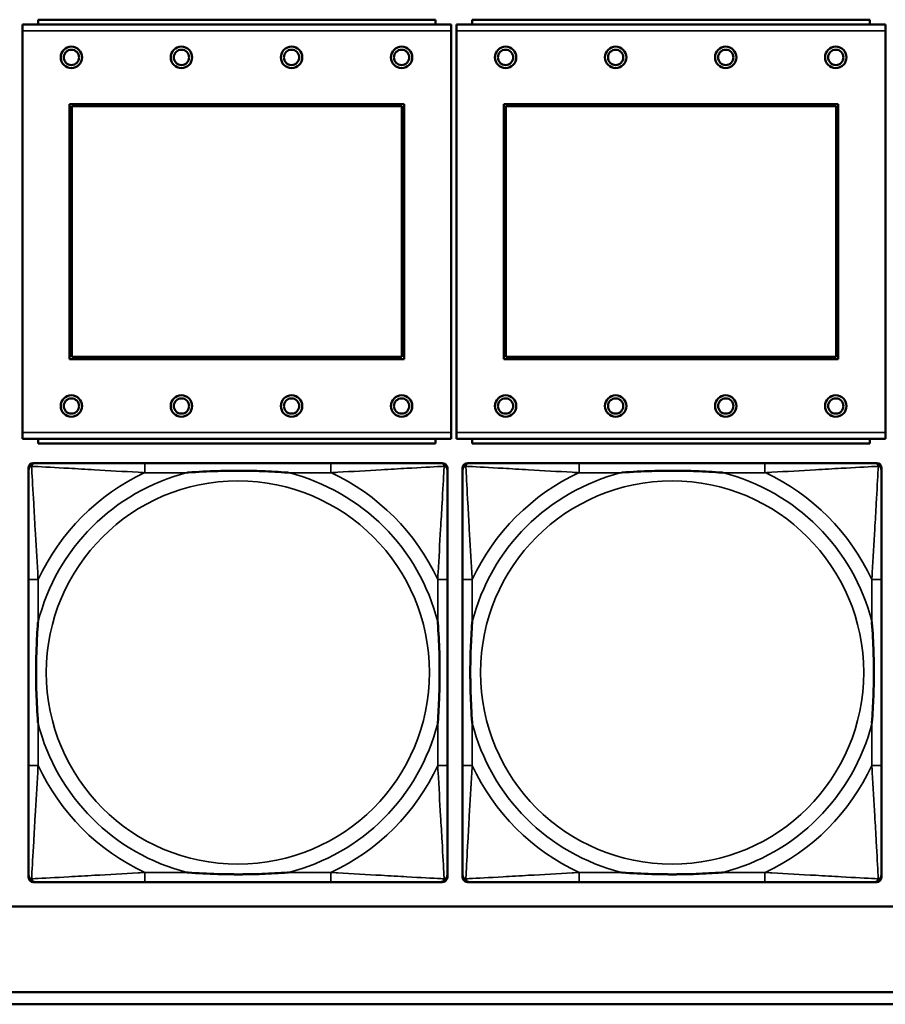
# Model space of a CAD drawing. Header units: inches. Extents: x 23.7 to 69.9, y 6 to 64.2.
# Tile 56 of 158: x 48.8 to 50.2, y 15.7 to 17.3. Entities that reach past the tile are written whole.
import ezdxf

# ---------------------------------------------------------------- set-up
doc = ezdxf.new("R2010")
doc.units = ezdxf.units.IN
doc.header["$MEASUREMENT"] = 0
doc.layers.add('Visible (ANSI)', color=7, linetype='Continuous', lineweight=50)
doc.layers.add('Visible Narrow (ANSI)', color=7, linetype='Continuous', lineweight=35)

msp = doc.modelspace()

# ---------------------------------------------------------------- linework, layer by layer
at = {"layer": 'Visible (ANSI)'}
for p, q in [((49.4859, 17.3239), (48.7849, 17.3239)), ((48.7849, 17.3139), (48.7849, 17.3239)), ((49.4604, 17.3319), (48.8104, 17.3319)), ((48.8104, 17.3239), (48.8104, 17.3319)), ((49.4604, 17.3319), (49.4604, 17.3239)), ((49.4859, 17.3239), (49.4859, 17.3139)), ((50.1959, 17.3239), (49.4949, 17.3239)), ((49.4949, 17.3139), (49.4949, 17.3239)), ((50.1704, 17.3319), (49.5204, 17.3319)), ((49.5204, 17.3239), (49.5204, 17.3319)), ((50.1704, 17.3319), (50.1704, 17.3239)), ((50.1959, 17.3239), (50.1959, 17.3139)), ((48.7849, 17.3139), (48.7849, 16.6569)), ((49.4859, 16.6569), (49.4859, 17.3139)), ((49.4949, 17.3139), (49.4949, 16.6569)), ((50.1959, 16.6569), (50.1959, 17.3139)), ((48.8619, 16.7769), (48.8619, 17.1939)), ((48.8619, 17.1939), (49.4089, 17.1939)), ((49.4089, 17.1939), (49.4089, 16.7769)), ((49.5719, 16.7769), (49.5719, 17.1939)), ((49.5719, 17.1939), (50.1189, 17.1939)), ((50.1189, 17.1939), (50.1189, 16.7769)), ((48.8655, 17.1903), (49.4053, 17.1903)), ((48.8655, 16.7805), (48.8655, 17.1903)), ((49.4053, 17.1903), (49.4053, 16.7805)), ((49.5755, 17.1903), (50.1153, 17.1903)), ((49.5755, 16.7805), (49.5755, 17.1903)), ((50.1153, 17.1903), (50.1153, 16.7805)), ((49.4089, 16.7769), (48.8619, 16.7769)), ((49.4053, 16.7805), (48.8655, 16.7805)), ((50.1189, 16.7769), (49.5719, 16.7769)), ((50.1153, 16.7805), (49.5755, 16.7805)), ((48.7849, 16.6469), (48.7849, 16.6569)), ((48.7849, 16.6469), (49.4859, 16.6469)), ((48.8104, 16.6469), (48.8104, 16.6389)), ((49.4604, 16.6389), (49.4604, 16.6469)), ((49.4859, 16.6569), (49.4859, 16.6469)), ((49.4949, 16.6469), (49.4949, 16.6569)), ((49.4949, 16.6469), (50.1959, 16.6469)), ((49.5204, 16.6469), (49.5204, 16.6389)), ((50.1704, 16.6389), (50.1704, 16.6469)), ((50.1959, 16.6569), (50.1959, 16.6469)), ((49.4604, 16.6389), (48.8104, 16.6389)), ((50.1704, 16.6389), (49.5204, 16.6389)), ((48.7946, 15.9299), (48.7946, 16.5992)), ((48.8025, 16.6071), (48.8065, 16.6071)), ((49.2891, 16.6071), (48.9852, 16.6071)), ((49.4679, 16.6071), (49.4718, 16.6071)), ((49.4797, 16.5992), (49.4797, 16.5953)), ((49.5046, 15.9299), (49.5046, 16.5992)), ((49.5125, 16.6071), (49.5165, 16.6071)), ((49.9991, 16.6071), (49.6952, 16.6071)), ((50.1779, 16.6071), (50.1818, 16.6071)), ((50.1897, 16.5992), (50.1897, 16.5953)), ((48.7947, 16.4165), (48.7947, 16.1126)), ((49.4797, 16.1126), (49.4797, 16.4165)), ((49.5047, 16.4165), (49.5047, 16.1126)), ((50.1897, 16.1126), (50.1897, 16.4165)), ((49.4718, 15.9221), (48.8025, 15.9221)), ((48.9852, 15.9221), (49.2891, 15.9221)), ((49.4797, 15.9339), (49.4797, 15.9299)), ((50.1818, 15.9221), (49.5125, 15.9221)), ((49.6952, 15.9221), (49.9991, 15.9221)), ((50.1897, 15.9339), (50.1897, 15.9299)), ((58.7487, 15.8822), (47.3347, 15.8822)), ((47.3347, 15.7422), (52.6417, 15.7422)), ((52.6417, 15.7222), (47.3347, 15.7222))]:
    msp.add_line(p, q, dxfattribs=at)
for centre, radius in [((48.8649, 17.2703), 0.0175), ((48.8649, 17.2703), 0.0125), ((49.0449, 17.2703), 0.0175), ((49.0449, 17.2703), 0.0125), ((49.2249, 17.2703), 0.0175), ((49.2249, 17.2703), 0.0125), ((49.4049, 17.2703), 0.0175), ((49.4049, 17.2703), 0.0125), ((49.5749, 17.2703), 0.0175), ((49.5749, 17.2703), 0.0125), ((49.7549, 17.2703), 0.0175), ((49.7549, 17.2703), 0.0125), ((49.9349, 17.2703), 0.0175), ((49.9349, 17.2703), 0.0125), ((50.1149, 17.2703), 0.0175), ((50.1149, 17.2703), 0.0125), ((48.8649, 16.7003), 0.0175), ((48.8649, 16.7003), 0.0125), ((49.0449, 16.7003), 0.0175), ((49.0449, 16.7003), 0.0125), ((49.2249, 16.7003), 0.0175), ((49.2249, 16.7003), 0.0125), ((49.4049, 16.7003), 0.0175), ((49.4049, 16.7003), 0.0125), ((49.5749, 16.7003), 0.0175), ((49.5749, 16.7003), 0.0125), ((49.7549, 16.7003), 0.0175), ((49.7549, 16.7003), 0.0125), ((49.9349, 16.7003), 0.0175), ((49.9349, 16.7003), 0.0125), ((50.1149, 16.7003), 0.0175), ((50.1149, 16.7003), 0.0125)]:
    msp.add_circle(centre, radius, dxfattribs=at)
for centre, radius, start, end in [((48.8025, 16.5992), 0.00787, 90, 180), ((48.8065, 16.5953), 0.0118, 90, 180), ((49.4679, 16.5953), 0.0118, 0, 90), ((49.4718, 16.5992), 0.00787, 0, 90), ((49.5125, 16.5992), 0.00787, 90, 180), ((49.5165, 16.5953), 0.0118, 90, 180), ((50.1779, 16.5953), 0.0118, 0, 90), ((50.1818, 16.5992), 0.00787, 0, 90), ((48.8025, 15.9299), 0.00787, 180, 270), ((48.8065, 15.9339), 0.0118, 180, 270), ((49.4679, 15.9339), 0.0118, 270, 360), ((49.4718, 15.9299), 0.00787, 270, 0), ((49.5125, 15.9299), 0.00787, 180, 270), ((49.5165, 15.9339), 0.0118, 180, 270), ((50.1779, 15.9339), 0.0118, 270, 360), ((50.1818, 15.9299), 0.00787, 270, 0)]:
    msp.add_arc(centre, radius, start, end, dxfattribs=at)
for points, knots in [([(48.9852, 16.6071), (48.9816, 16.6071), (48.978, 16.6071), (48.9744, 16.6071), (48.9412, 16.6071), (48.9075, 16.6071), (48.8767, 16.6071), (48.8497, 16.6071), (48.8242, 16.6071), (48.8107, 16.6071), (48.8091, 16.6071), (48.8077, 16.6071), (48.8065, 16.6071)], [0, 0, 0, 0, 0.0272471, 0.0272471, 0.0272471, 0.2790553, 0.2790553, 0.2790553, 0.4988354, 0.4988354, 0.4988354, 0.5252205, 0.5252205, 0.5252205, 0.5252205]), ([(49.4679, 16.6071), (49.453, 16.6071), (49.4114, 16.6071), (49.3707, 16.6071), (49.3442, 16.6071), (49.3164, 16.6071), (49.2891, 16.6071)], [-0.5252205, -0.5252205, -0.5252205, -0.5252205, -0.20743, -0.20743, -0.20743, 0, 0, 0, 0]), ([(49.6952, 16.6071), (49.6916, 16.6071), (49.688, 16.6071), (49.6844, 16.6071), (49.6512, 16.6071), (49.6175, 16.6071), (49.5867, 16.6071), (49.5597, 16.6071), (49.5342, 16.6071), (49.5207, 16.6071), (49.5191, 16.6071), (49.5177, 16.6071), (49.5165, 16.6071)], [0, 0, 0, 0, 0.0272471, 0.0272471, 0.0272471, 0.2790553, 0.2790553, 0.2790553, 0.4988354, 0.4988354, 0.4988354, 0.5252205, 0.5252205, 0.5252205, 0.5252205]), ([(50.1779, 16.6071), (50.163, 16.6071), (50.1214, 16.6071), (50.0807, 16.6071), (50.0542, 16.6071), (50.0264, 16.6071), (49.9991, 16.6071)], [-0.5252205, -0.5252205, -0.5252205, -0.5252205, -0.20743, -0.20743, -0.20743, 0, 0, 0, 0]), ([(48.7947, 16.5953), (48.7947, 16.5804), (48.7947, 16.5388), (48.7947, 16.4982), (48.7947, 16.4716), (48.7947, 16.4438), (48.7947, 16.4165)], [-0.5252205, -0.5252205, -0.5252205, -0.5252205, -0.20743, -0.20743, -0.20743, 0, 0, 0, 0]), ([(49.0544, 16.5913), (49.0549, 16.5914), (49.0553, 16.5914), (49.0718, 16.5927), (49.0879, 16.5935), (49.1108, 16.5942), (49.1175, 16.5944), (49.1267, 16.5945), (49.1292, 16.5945), (49.1332, 16.5945), (49.1348, 16.5945), (49.138, 16.5945), (49.1395, 16.5945), (49.1431, 16.5945), (49.1451, 16.5945), (49.1513, 16.5944), (49.1554, 16.5944), (49.1652, 16.5942), (49.1708, 16.594), (49.1905, 16.5933), (49.2046, 16.5925), (49.219, 16.5914), (49.2195, 16.5914), (49.2199, 16.5913)], [-0.416114, -0.416114, -0.416114, -0.416114, -0.4127691, -0.4127691, -0.2896446, -0.2896446, -0.2388934, -0.2388934, -0.2201881, -0.2201881, -0.2080204, -0.2080204, -0.196499, -0.196499, -0.1809939, -0.1809939, -0.149741, -0.149741, -0.1073162, -0.1073162, 0, 0, 0.0033356, 0.0033356, 0.0033356, 0.0033356]), ([(49.4797, 16.4165), (49.4797, 16.4201), (49.4797, 16.4237), (49.4797, 16.4273), (49.4797, 16.4605), (49.4797, 16.4942), (49.4797, 16.5251), (49.4797, 16.552), (49.4797, 16.5776), (49.4797, 16.591), (49.4797, 16.5926), (49.4797, 16.594), (49.4797, 16.5953)], [0, 0, 0, 0, 0.0272471, 0.0272471, 0.0272471, 0.2790553, 0.2790553, 0.2790553, 0.4988354, 0.4988354, 0.4988354, 0.5252205, 0.5252205, 0.5252205, 0.5252205]), ([(49.5047, 16.5953), (49.5047, 16.5804), (49.5047, 16.5388), (49.5047, 16.4982), (49.5047, 16.4716), (49.5047, 16.4438), (49.5047, 16.4165)], [-0.5252205, -0.5252205, -0.5252205, -0.5252205, -0.20743, -0.20743, -0.20743, 0, 0, 0, 0]), ([(49.7644, 16.5913), (49.7649, 16.5914), (49.7653, 16.5914), (49.7818, 16.5927), (49.7979, 16.5935), (49.8208, 16.5942), (49.8275, 16.5944), (49.8367, 16.5945), (49.8392, 16.5945), (49.8432, 16.5945), (49.8448, 16.5945), (49.848, 16.5945), (49.8495, 16.5945), (49.8531, 16.5945), (49.8551, 16.5945), (49.8613, 16.5944), (49.8654, 16.5944), (49.8752, 16.5942), (49.8808, 16.594), (49.9005, 16.5933), (49.9146, 16.5925), (49.929, 16.5914), (49.9295, 16.5914), (49.9299, 16.5913)], [-0.416114, -0.416114, -0.416114, -0.416114, -0.4127691, -0.4127691, -0.2896446, -0.2896446, -0.2388934, -0.2388934, -0.2201881, -0.2201881, -0.2080204, -0.2080204, -0.196499, -0.196499, -0.1809939, -0.1809939, -0.149741, -0.149741, -0.1073162, -0.1073162, 0, 0, 0.0033356, 0.0033356, 0.0033356, 0.0033356]), ([(50.1897, 16.4165), (50.1897, 16.4201), (50.1897, 16.4237), (50.1897, 16.4273), (50.1897, 16.4605), (50.1897, 16.4942), (50.1897, 16.5251), (50.1897, 16.552), (50.1897, 16.5776), (50.1897, 16.591), (50.1897, 16.5926), (50.1897, 16.594), (50.1897, 16.5953)], [0, 0, 0, 0, 0.0272471, 0.0272471, 0.0272471, 0.2790553, 0.2790553, 0.2790553, 0.4988354, 0.4988354, 0.4988354, 0.5252205, 0.5252205, 0.5252205, 0.5252205]), ([(48.8104, 16.1818), (48.8104, 16.1823), (48.8103, 16.1827), (48.8091, 16.1992), (48.8082, 16.2153), (48.8075, 16.2382), (48.8074, 16.2449), (48.8073, 16.2541), (48.8072, 16.2566), (48.8072, 16.2607), (48.8072, 16.2623), (48.8072, 16.2654), (48.8072, 16.2669), (48.8072, 16.2705), (48.8072, 16.2725), (48.8073, 16.2787), (48.8074, 16.2828), (48.8076, 16.2926), (48.8077, 16.2982), (48.8085, 16.3179), (48.8092, 16.332), (48.8103, 16.3465), (48.8104, 16.3469), (48.8104, 16.3473)], [-0.416114, -0.416114, -0.416114, -0.416114, -0.4127691, -0.4127691, -0.2896446, -0.2896446, -0.2388934, -0.2388934, -0.2201881, -0.2201881, -0.2080204, -0.2080204, -0.196499, -0.196499, -0.1809939, -0.1809939, -0.149741, -0.149741, -0.1073162, -0.1073162, 0, 0, 0.0033356, 0.0033356, 0.0033356, 0.0033356]), ([(49.4639, 16.3473), (49.464, 16.3469), (49.464, 16.3465), (49.4652, 16.3299), (49.4661, 16.3139), (49.4668, 16.2909), (49.467, 16.2842), (49.4671, 16.2751), (49.4671, 16.2726), (49.4671, 16.2685), (49.4671, 16.2669), (49.4671, 16.2638), (49.4671, 16.2622), (49.4671, 16.2587), (49.4671, 16.2566), (49.467, 16.2505), (49.467, 16.2463), (49.4668, 16.2366), (49.4666, 16.231), (49.4659, 16.2112), (49.4651, 16.1972), (49.464, 16.1827), (49.464, 16.1823), (49.4639, 16.1818)], [-0.416114, -0.416114, -0.416114, -0.416114, -0.4127691, -0.4127691, -0.2896446, -0.2896446, -0.2388934, -0.2388934, -0.2201881, -0.2201881, -0.2080204, -0.2080204, -0.196499, -0.196499, -0.1809939, -0.1809939, -0.149741, -0.149741, -0.1073162, -0.1073162, 0, 0, 0.0033356, 0.0033356, 0.0033356, 0.0033356]), ([(49.5204, 16.1818), (49.5204, 16.1823), (49.5203, 16.1827), (49.5191, 16.1992), (49.5182, 16.2153), (49.5175, 16.2382), (49.5174, 16.2449), (49.5173, 16.2541), (49.5172, 16.2566), (49.5172, 16.2607), (49.5172, 16.2623), (49.5172, 16.2654), (49.5172, 16.2669), (49.5172, 16.2705), (49.5172, 16.2725), (49.5173, 16.2787), (49.5174, 16.2828), (49.5176, 16.2926), (49.5177, 16.2982), (49.5185, 16.3179), (49.5192, 16.332), (49.5203, 16.3465), (49.5204, 16.3469), (49.5204, 16.3473)], [-0.416114, -0.416114, -0.416114, -0.416114, -0.4127691, -0.4127691, -0.2896446, -0.2896446, -0.2388934, -0.2388934, -0.2201881, -0.2201881, -0.2080204, -0.2080204, -0.196499, -0.196499, -0.1809939, -0.1809939, -0.149741, -0.149741, -0.1073162, -0.1073162, 0, 0, 0.0033356, 0.0033356, 0.0033356, 0.0033356]), ([(50.1739, 16.3473), (50.174, 16.3469), (50.174, 16.3465), (50.1752, 16.3299), (50.1761, 16.3139), (50.1768, 16.2909), (50.177, 16.2842), (50.1771, 16.2751), (50.1771, 16.2726), (50.1771, 16.2685), (50.1771, 16.2669), (50.1771, 16.2638), (50.1771, 16.2622), (50.1771, 16.2587), (50.1771, 16.2566), (50.177, 16.2505), (50.177, 16.2463), (50.1768, 16.2366), (50.1766, 16.231), (50.1759, 16.2112), (50.1751, 16.1972), (50.174, 16.1827), (50.174, 16.1823), (50.1739, 16.1818)], [-0.416114, -0.416114, -0.416114, -0.416114, -0.4127691, -0.4127691, -0.2896446, -0.2896446, -0.2388934, -0.2388934, -0.2201881, -0.2201881, -0.2080204, -0.2080204, -0.196499, -0.196499, -0.1809939, -0.1809939, -0.149741, -0.149741, -0.1073162, -0.1073162, 0, 0, 0.0033356, 0.0033356, 0.0033356, 0.0033356]), ([(48.7947, 16.1126), (48.7947, 16.0854), (48.7947, 16.0575), (48.7947, 16.031), (48.7947, 15.9904), (48.7947, 15.9488), (48.7947, 15.9339)], [3.9382945, 3.9382945, 3.9382945, 3.9382945, 4.1457245, 4.1457245, 4.1457245, 4.463515, 4.463515, 4.463515, 4.463515]), ([(49.4797, 15.9339), (49.4797, 15.9488), (49.4797, 15.9904), (49.4797, 16.031), (49.4797, 16.0575), (49.4797, 16.0854), (49.4797, 16.1126)], [-0.5252205, -0.5252205, -0.5252205, -0.5252205, -0.20743, -0.20743, -0.20743, 0, 0, 0, 0]), ([(49.5047, 16.1126), (49.5047, 16.0854), (49.5047, 16.0575), (49.5047, 16.031), (49.5047, 15.9904), (49.5047, 15.9488), (49.5047, 15.9339)], [3.9382945, 3.9382945, 3.9382945, 3.9382945, 4.1457245, 4.1457245, 4.1457245, 4.463515, 4.463515, 4.463515, 4.463515]), ([(50.1897, 15.9339), (50.1897, 15.9488), (50.1897, 15.9904), (50.1897, 16.031), (50.1897, 16.0575), (50.1897, 16.0854), (50.1897, 16.1126)], [-0.5252205, -0.5252205, -0.5252205, -0.5252205, -0.20743, -0.20743, -0.20743, 0, 0, 0, 0]), ([(49.2199, 15.9378), (49.2195, 15.9378), (49.219, 15.9377), (49.2046, 15.9367), (49.1905, 15.9359), (49.1708, 15.9351), (49.1652, 15.935), (49.1554, 15.9348), (49.1513, 15.9347), (49.1451, 15.9347), (49.1431, 15.9346), (49.1395, 15.9346), (49.138, 15.9346), (49.1348, 15.9346), (49.1332, 15.9346), (49.1292, 15.9347), (49.1267, 15.9347), (49.1175, 15.9348), (49.1108, 15.9349), (49.0879, 15.9356), (49.0718, 15.9365), (49.0553, 15.9377), (49.0549, 15.9378), (49.0544, 15.9378)], [-0.4149464, -0.4149464, -0.4149464, -0.4149464, -0.41162, -0.41162, -0.3046026, -0.3046026, -0.2622958, -0.2622958, -0.23113, -0.23113, -0.215668, -0.215668, -0.2041787, -0.2041787, -0.1920448, -0.1920448, -0.1733916, -0.1733916, -0.1227817, -0.1227817, 0, 0, 0.0033356, 0.0033356, 0.0033356, 0.0033356]), ([(49.9299, 15.9378), (49.9295, 15.9378), (49.929, 15.9377), (49.9146, 15.9367), (49.9005, 15.9359), (49.8808, 15.9351), (49.8752, 15.935), (49.8654, 15.9348), (49.8613, 15.9347), (49.8551, 15.9347), (49.8531, 15.9346), (49.8495, 15.9346), (49.848, 15.9346), (49.8448, 15.9346), (49.8432, 15.9346), (49.8392, 15.9347), (49.8367, 15.9347), (49.8275, 15.9348), (49.8208, 15.9349), (49.7979, 15.9356), (49.7818, 15.9365), (49.7653, 15.9377), (49.7649, 15.9378), (49.7644, 15.9378)], [-0.4149464, -0.4149464, -0.4149464, -0.4149464, -0.41162, -0.41162, -0.3046026, -0.3046026, -0.2622958, -0.2622958, -0.23113, -0.23113, -0.215668, -0.215668, -0.2041787, -0.2041787, -0.1920448, -0.1920448, -0.1733916, -0.1733916, -0.1227817, -0.1227817, 0, 0, 0.0033356, 0.0033356, 0.0033356, 0.0033356]), ([(48.8065, 15.9221), (48.8214, 15.9221), (48.863, 15.9221), (48.9036, 15.9221), (48.9301, 15.9221), (48.958, 15.9221), (48.9852, 15.9221)], [-0.5252205, -0.5252205, -0.5252205, -0.5252205, -0.20743, -0.20743, -0.20743, 0, 0, 0, 0]), ([(49.2891, 15.9221), (49.3164, 15.9221), (49.3442, 15.9221), (49.3707, 15.9221), (49.4114, 15.9221), (49.453, 15.9221), (49.4679, 15.9221)], [3.9382945, 3.9382945, 3.9382945, 3.9382945, 4.1457245, 4.1457245, 4.1457245, 4.463515, 4.463515, 4.463515, 4.463515]), ([(49.5165, 15.9221), (49.5314, 15.9221), (49.573, 15.9221), (49.6136, 15.9221), (49.6401, 15.9221), (49.668, 15.9221), (49.6952, 15.9221)], [-0.5252205, -0.5252205, -0.5252205, -0.5252205, -0.20743, -0.20743, -0.20743, 0, 0, 0, 0]), ([(49.9991, 15.9221), (50.0264, 15.9221), (50.0542, 15.9221), (50.0807, 15.9221), (50.1214, 15.9221), (50.163, 15.9221), (50.1779, 15.9221)], [3.9382945, 3.9382945, 3.9382945, 3.9382945, 4.1457245, 4.1457245, 4.1457245, 4.463515, 4.463515, 4.463515, 4.463515])]:
    msp.add_open_spline(points, degree=3, knots=knots, dxfattribs=at)
at = {"layer": 'Visible Narrow (ANSI)'}
for p, q in [((48.7849, 17.3139), (49.4859, 17.3139)), ((49.4949, 17.3139), (50.1959, 17.3139)), ((49.4859, 16.6569), (48.7849, 16.6569)), ((50.1959, 16.6569), (49.4949, 16.6569)), ((48.9852, 16.6071), (48.9852, 16.5913)), ((49.2891, 16.6071), (49.2891, 16.5913)), ((49.6952, 16.6071), (49.6952, 16.5913)), ((49.9991, 16.6071), (49.9991, 16.5913)), ((48.9852, 16.5913), (49.0544, 16.5913)), ((49.2199, 16.5913), (49.2891, 16.5913)), ((49.6952, 16.5913), (49.7644, 16.5913)), ((49.9299, 16.5913), (49.9991, 16.5913)), ((48.8104, 16.4165), (48.7947, 16.4165)), ((48.8104, 16.3473), (48.8104, 16.4165)), ((49.4797, 16.4165), (49.4639, 16.4165)), ((49.4639, 16.4165), (49.4639, 16.3473)), ((49.5204, 16.4165), (49.5047, 16.4165)), ((49.5204, 16.3473), (49.5204, 16.4165)), ((50.1897, 16.4165), (50.1739, 16.4165)), ((50.1739, 16.4165), (50.1739, 16.3473)), ((48.8104, 16.1126), (48.8104, 16.1818)), ((49.4639, 16.1818), (49.4639, 16.1126)), ((49.5204, 16.1126), (49.5204, 16.1818)), ((50.1739, 16.1818), (50.1739, 16.1126)), ((48.8104, 16.1126), (48.7947, 16.1126)), ((49.4797, 16.1126), (49.4639, 16.1126)), ((49.5204, 16.1126), (49.5047, 16.1126)), ((50.1897, 16.1126), (50.1739, 16.1126)), ((48.9852, 15.9378), (48.9852, 15.9221)), ((49.0544, 15.9378), (48.9852, 15.9378)), ((49.2891, 15.9378), (49.2199, 15.9378)), ((49.2891, 15.9378), (49.2891, 15.9221)), ((49.6952, 15.9378), (49.6952, 15.9221)), ((49.7644, 15.9378), (49.6952, 15.9378)), ((49.9991, 15.9378), (49.9299, 15.9378)), ((49.9991, 15.9378), (49.9991, 15.9221))]:
    msp.add_line(p, q, dxfattribs=at)
for centre in [(49.1372, 16.2646), (49.8472, 16.2646)]:
    msp.add_circle(centre, 0.3133, dxfattribs=at)
for centre, radius, start, end in [((49.1372, 16.2646), 0.3371, 104.2103, 165.7897), ((49.1372, 16.2646), 0.3604, 114.9407, 155.0593), ((49.1372, 16.2646), 0.3371, 14.2103, 75.7897), ((49.1372, 16.2646), 0.3604, 24.9407, 65.0593), ((49.8472, 16.2646), 0.3371, 104.2103, 165.7897), ((49.8472, 16.2646), 0.3604, 114.9407, 155.0593), ((49.8472, 16.2646), 0.3371, 14.2103, 75.7897), ((49.8472, 16.2646), 0.3604, 24.9407, 65.0593), ((49.1372, 16.2646), 0.3371, 194.2103, 255.7897), ((49.1372, 16.2646), 0.3371, 284.2103, 345.7897), ((49.8472, 16.2646), 0.3371, 194.2103, 255.7897), ((49.8472, 16.2646), 0.3371, 284.2103, 345.7897), ((49.1372, 16.2646), 0.3604, 204.9407, 245.0593), ((49.1372, 16.2646), 0.3604, 294.9407, 335.0593), ((49.8472, 16.2646), 0.3604, 204.9407, 245.0593), ((49.8472, 16.2646), 0.3604, 294.9407, 335.0593)]:
    msp.add_arc(centre, radius, start, end, dxfattribs=at)
for points, knots in [([(48.7947, 16.5953), (48.7947, 16.5959), (48.7947, 16.5965), (48.795, 16.5974), (48.7951, 16.5979), (48.7955, 16.5985), (48.7956, 16.5988), (48.7959, 16.5991), (48.796, 16.5993), (48.7963, 16.5997), (48.7966, 16.5999), (48.7973, 16.6006), (48.7978, 16.6009), (48.7988, 16.6014), (48.7994, 16.6016), (48.7999, 16.6018)], [-0.02627331, -0.02627331, -0.02627331, -0.02627331, -0.02158775, -0.02158775, -0.01736415, -0.01736415, -0.0147244, -0.0147244, -0.01307456, -0.01307456, -0.00977487, -0.00977487, -0.00449537, -0.00449537, 0.00012419, 0.00012419, 0.00012419, 0.00012419]), ([(48.7999, 16.6018), (48.8001, 16.6024), (48.8003, 16.6029), (48.8009, 16.604), (48.8012, 16.6045), (48.8018, 16.6052), (48.8021, 16.6054), (48.8025, 16.6058), (48.8026, 16.6059), (48.803, 16.6061), (48.8032, 16.6063), (48.8039, 16.6066), (48.8043, 16.6068), (48.8053, 16.607), (48.8059, 16.6071), (48.8065, 16.6071)], [-0.00012419, -0.00012419, -0.00012419, -0.00012419, 0.00449537, 0.00449537, 0.00977487, 0.00977487, 0.01307456, 0.01307456, 0.0147244, 0.0147244, 0.01736415, 0.01736415, 0.02158775, 0.02158775, 0.02627331, 0.02627331, 0.02627331, 0.02627331]), ([(48.8104, 16.4165), (48.8102, 16.4203), (48.81, 16.4241), (48.8085, 16.4514), (48.807, 16.4756), (48.8048, 16.5134), (48.804, 16.5275), (48.802, 16.5627), (48.8009, 16.5828), (48.8001, 16.5983), (48.8, 16.6001), (48.7999, 16.6018)], [0, 0, 0, 0, 0.0278591, 0.0278591, 0.201273, 0.201273, 0.3066357, 0.3066357, 0.475216, 0.475216, 0.5007189, 0.5007189, 0.5007189, 0.5007189]), ([(48.7999, 16.6018), (48.8016, 16.6017), (48.8035, 16.6016), (48.8189, 16.6008), (48.839, 16.5997), (48.8743, 16.5977), (48.8883, 16.5969), (48.9261, 16.5947), (48.9503, 16.5933), (48.9777, 16.5918), (48.9815, 16.5916), (48.9852, 16.5913)], [-0.5007189, -0.5007189, -0.5007189, -0.5007189, -0.475216, -0.475216, -0.3066357, -0.3066357, -0.201273, -0.201273, -0.0278591, -0.0278591, 0, 0, 0, 0]), ([(49.2891, 16.5913), (49.2929, 16.5916), (49.2967, 16.5918), (49.324, 16.5933), (49.3482, 16.5947), (49.386, 16.5969), (49.4001, 16.5977), (49.4353, 16.5997), (49.4554, 16.6008), (49.4709, 16.6016), (49.4727, 16.6017), (49.4744, 16.6018)], [0, 0, 0, 0, 0.0278591, 0.0278591, 0.201273, 0.201273, 0.3066357, 0.3066357, 0.475216, 0.475216, 0.5007189, 0.5007189, 0.5007189, 0.5007189]), ([(49.4744, 16.6018), (49.4743, 16.6001), (49.4742, 16.5983), (49.4734, 16.5828), (49.4723, 16.5627), (49.4703, 16.5275), (49.4695, 16.5134), (49.4673, 16.4756), (49.4659, 16.4514), (49.4643, 16.4241), (49.4641, 16.4203), (49.4639, 16.4165)], [-0.5007189, -0.5007189, -0.5007189, -0.5007189, -0.475216, -0.475216, -0.3066357, -0.3066357, -0.201273, -0.201273, -0.0278591, -0.0278591, 0, 0, 0, 0]), ([(49.4679, 16.6071), (49.4685, 16.6071), (49.469, 16.607), (49.47, 16.6068), (49.4705, 16.6066), (49.4711, 16.6063), (49.4714, 16.6061), (49.4717, 16.6059), (49.4719, 16.6058), (49.4723, 16.6054), (49.4725, 16.6052), (49.4731, 16.6045), (49.4735, 16.604), (49.474, 16.6029), (49.4742, 16.6024), (49.4744, 16.6018)], [-0.02627331, -0.02627331, -0.02627331, -0.02627331, -0.02158775, -0.02158775, -0.01736415, -0.01736415, -0.0147244, -0.0147244, -0.01307456, -0.01307456, -0.00977487, -0.00977487, -0.00449537, -0.00449537, 0.00012419, 0.00012419, 0.00012419, 0.00012419]), ([(49.4744, 16.6018), (49.475, 16.6016), (49.4755, 16.6014), (49.4766, 16.6009), (49.4771, 16.6006), (49.4778, 16.5999), (49.478, 16.5997), (49.4784, 16.5993), (49.4785, 16.5991), (49.4787, 16.5988), (49.4789, 16.5985), (49.4792, 16.5979), (49.4794, 16.5974), (49.4796, 16.5965), (49.4797, 16.5959), (49.4797, 16.5953)], [-0.00012419, -0.00012419, -0.00012419, -0.00012419, 0.00449537, 0.00449537, 0.00977487, 0.00977487, 0.01307456, 0.01307456, 0.0147244, 0.0147244, 0.01736415, 0.01736415, 0.02158775, 0.02158775, 0.02627331, 0.02627331, 0.02627331, 0.02627331]), ([(49.5047, 16.5953), (49.5047, 16.5959), (49.5047, 16.5965), (49.505, 16.5974), (49.5051, 16.5979), (49.5055, 16.5985), (49.5056, 16.5988), (49.5059, 16.5991), (49.506, 16.5993), (49.5063, 16.5997), (49.5066, 16.5999), (49.5073, 16.6006), (49.5078, 16.6009), (49.5088, 16.6014), (49.5094, 16.6016), (49.5099, 16.6018)], [-0.02627331, -0.02627331, -0.02627331, -0.02627331, -0.02158775, -0.02158775, -0.01736415, -0.01736415, -0.0147244, -0.0147244, -0.01307456, -0.01307456, -0.00977487, -0.00977487, -0.00449537, -0.00449537, 0.00012419, 0.00012419, 0.00012419, 0.00012419]), ([(49.5099, 16.6018), (49.5101, 16.6024), (49.5103, 16.6029), (49.5109, 16.604), (49.5112, 16.6045), (49.5118, 16.6052), (49.5121, 16.6054), (49.5125, 16.6058), (49.5126, 16.6059), (49.513, 16.6061), (49.5132, 16.6063), (49.5139, 16.6066), (49.5143, 16.6068), (49.5153, 16.607), (49.5159, 16.6071), (49.5165, 16.6071)], [-0.00012419, -0.00012419, -0.00012419, -0.00012419, 0.00449537, 0.00449537, 0.00977487, 0.00977487, 0.01307456, 0.01307456, 0.0147244, 0.0147244, 0.01736415, 0.01736415, 0.02158775, 0.02158775, 0.02627331, 0.02627331, 0.02627331, 0.02627331]), ([(49.5204, 16.4165), (49.5202, 16.4203), (49.52, 16.4241), (49.5185, 16.4514), (49.517, 16.4756), (49.5148, 16.5134), (49.514, 16.5275), (49.512, 16.5627), (49.5109, 16.5828), (49.5101, 16.5983), (49.51, 16.6001), (49.5099, 16.6018)], [0, 0, 0, 0, 0.0278591, 0.0278591, 0.201273, 0.201273, 0.3066357, 0.3066357, 0.475216, 0.475216, 0.5007189, 0.5007189, 0.5007189, 0.5007189]), ([(49.5099, 16.6018), (49.5116, 16.6017), (49.5135, 16.6016), (49.5289, 16.6008), (49.549, 16.5997), (49.5843, 16.5977), (49.5983, 16.5969), (49.6361, 16.5947), (49.6603, 16.5933), (49.6877, 16.5918), (49.6915, 16.5916), (49.6952, 16.5913)], [-0.5007189, -0.5007189, -0.5007189, -0.5007189, -0.475216, -0.475216, -0.3066357, -0.3066357, -0.201273, -0.201273, -0.0278591, -0.0278591, 0, 0, 0, 0]), ([(49.9991, 16.5913), (50.0029, 16.5916), (50.0067, 16.5918), (50.034, 16.5933), (50.0582, 16.5947), (50.096, 16.5969), (50.1101, 16.5977), (50.1453, 16.5997), (50.1654, 16.6008), (50.1809, 16.6016), (50.1827, 16.6017), (50.1844, 16.6018)], [0, 0, 0, 0, 0.0278591, 0.0278591, 0.201273, 0.201273, 0.3066357, 0.3066357, 0.475216, 0.475216, 0.5007189, 0.5007189, 0.5007189, 0.5007189]), ([(50.1844, 16.6018), (50.1843, 16.6001), (50.1842, 16.5983), (50.1834, 16.5828), (50.1823, 16.5627), (50.1803, 16.5275), (50.1795, 16.5134), (50.1773, 16.4756), (50.1759, 16.4514), (50.1743, 16.4241), (50.1741, 16.4203), (50.1739, 16.4165)], [-0.5007189, -0.5007189, -0.5007189, -0.5007189, -0.475216, -0.475216, -0.3066357, -0.3066357, -0.201273, -0.201273, -0.0278591, -0.0278591, 0, 0, 0, 0]), ([(50.1779, 16.6071), (50.1785, 16.6071), (50.179, 16.607), (50.18, 16.6068), (50.1805, 16.6066), (50.1811, 16.6063), (50.1814, 16.6061), (50.1817, 16.6059), (50.1819, 16.6058), (50.1823, 16.6054), (50.1825, 16.6052), (50.1831, 16.6045), (50.1835, 16.604), (50.184, 16.6029), (50.1842, 16.6024), (50.1844, 16.6018)], [-0.02627331, -0.02627331, -0.02627331, -0.02627331, -0.02158775, -0.02158775, -0.01736415, -0.01736415, -0.0147244, -0.0147244, -0.01307456, -0.01307456, -0.00977487, -0.00977487, -0.00449537, -0.00449537, 0.00012419, 0.00012419, 0.00012419, 0.00012419]), ([(50.1844, 16.6018), (50.185, 16.6016), (50.1855, 16.6014), (50.1866, 16.6009), (50.1871, 16.6006), (50.1878, 16.5999), (50.188, 16.5997), (50.1884, 16.5993), (50.1885, 16.5991), (50.1887, 16.5988), (50.1889, 16.5985), (50.1892, 16.5979), (50.1894, 16.5974), (50.1896, 16.5965), (50.1897, 16.5959), (50.1897, 16.5953)], [-0.00012419, -0.00012419, -0.00012419, -0.00012419, 0.00449537, 0.00449537, 0.00977487, 0.00977487, 0.01307456, 0.01307456, 0.0147244, 0.0147244, 0.01736415, 0.01736415, 0.02158775, 0.02158775, 0.02627331, 0.02627331, 0.02627331, 0.02627331]), ([(48.7999, 15.9273), (48.8, 15.929), (48.8001, 15.9309), (48.8009, 15.9463), (48.802, 15.9664), (48.804, 16.0017), (48.8048, 16.0157), (48.807, 16.0536), (48.8085, 16.0777), (48.81, 16.1051), (48.8102, 16.1089), (48.8104, 16.1126)], [-4.4390134, -4.4390134, -4.4390134, -4.4390134, -4.4135105, -4.4135105, -4.2449302, -4.2449302, -4.1395675, -4.1395675, -3.9661536, -3.9661536, -3.9382945, -3.9382945, -3.9382945, -3.9382945]), ([(49.4639, 16.1126), (49.4641, 16.1089), (49.4643, 16.1051), (49.4659, 16.0777), (49.4673, 16.0536), (49.4695, 16.0157), (49.4703, 16.0017), (49.4723, 15.9664), (49.4734, 15.9463), (49.4742, 15.9309), (49.4743, 15.929), (49.4744, 15.9273)], [0, 0, 0, 0, 0.0278591, 0.0278591, 0.201273, 0.201273, 0.3066357, 0.3066357, 0.475216, 0.475216, 0.5007189, 0.5007189, 0.5007189, 0.5007189]), ([(49.5099, 15.9273), (49.51, 15.929), (49.5101, 15.9309), (49.5109, 15.9463), (49.512, 15.9664), (49.514, 16.0017), (49.5148, 16.0157), (49.517, 16.0536), (49.5185, 16.0777), (49.52, 16.1051), (49.5202, 16.1089), (49.5204, 16.1126)], [-4.4390134, -4.4390134, -4.4390134, -4.4390134, -4.4135105, -4.4135105, -4.2449302, -4.2449302, -4.1395675, -4.1395675, -3.9661536, -3.9661536, -3.9382945, -3.9382945, -3.9382945, -3.9382945]), ([(50.1739, 16.1126), (50.1741, 16.1089), (50.1743, 16.1051), (50.1759, 16.0777), (50.1773, 16.0536), (50.1795, 16.0157), (50.1803, 16.0017), (50.1823, 15.9664), (50.1834, 15.9463), (50.1842, 15.9309), (50.1843, 15.929), (50.1844, 15.9273)], [0, 0, 0, 0, 0.0278591, 0.0278591, 0.201273, 0.201273, 0.3066357, 0.3066357, 0.475216, 0.475216, 0.5007189, 0.5007189, 0.5007189, 0.5007189]), ([(48.9852, 15.9378), (48.9815, 15.9376), (48.9777, 15.9374), (48.9503, 15.9359), (48.9261, 15.9344), (48.8883, 15.9322), (48.8743, 15.9314), (48.839, 15.9294), (48.8189, 15.9283), (48.8035, 15.9275), (48.8016, 15.9274), (48.7999, 15.9273)], [0, 0, 0, 0, 0.0278591, 0.0278591, 0.201273, 0.201273, 0.3066357, 0.3066357, 0.475216, 0.475216, 0.5007189, 0.5007189, 0.5007189, 0.5007189]), ([(49.4744, 15.9273), (49.4727, 15.9274), (49.4709, 15.9275), (49.4554, 15.9283), (49.4353, 15.9294), (49.4001, 15.9314), (49.386, 15.9322), (49.3482, 15.9344), (49.324, 15.9359), (49.2967, 15.9374), (49.2929, 15.9376), (49.2891, 15.9378)], [-4.4390134, -4.4390134, -4.4390134, -4.4390134, -4.4135105, -4.4135105, -4.2449302, -4.2449302, -4.1395675, -4.1395675, -3.9661536, -3.9661536, -3.9382945, -3.9382945, -3.9382945, -3.9382945]), ([(49.6952, 15.9378), (49.6915, 15.9376), (49.6877, 15.9374), (49.6603, 15.9359), (49.6361, 15.9344), (49.5983, 15.9322), (49.5843, 15.9314), (49.549, 15.9294), (49.5289, 15.9283), (49.5135, 15.9275), (49.5116, 15.9274), (49.5099, 15.9273)], [0, 0, 0, 0, 0.0278591, 0.0278591, 0.201273, 0.201273, 0.3066357, 0.3066357, 0.475216, 0.475216, 0.5007189, 0.5007189, 0.5007189, 0.5007189]), ([(50.1844, 15.9273), (50.1827, 15.9274), (50.1809, 15.9275), (50.1654, 15.9283), (50.1453, 15.9294), (50.1101, 15.9314), (50.096, 15.9322), (50.0582, 15.9344), (50.034, 15.9359), (50.0067, 15.9374), (50.0029, 15.9376), (49.9991, 15.9378)], [-4.4390134, -4.4390134, -4.4390134, -4.4390134, -4.4135105, -4.4135105, -4.2449302, -4.2449302, -4.1395675, -4.1395675, -3.9661536, -3.9661536, -3.9382945, -3.9382945, -3.9382945, -3.9382945]), ([(48.7999, 15.9273), (48.7994, 15.9275), (48.7988, 15.9277), (48.7978, 15.9283), (48.7973, 15.9286), (48.7966, 15.9292), (48.7963, 15.9295), (48.796, 15.9299), (48.7959, 15.93), (48.7956, 15.9304), (48.7955, 15.9306), (48.7951, 15.9313), (48.795, 15.9317), (48.7947, 15.9327), (48.7947, 15.9333), (48.7947, 15.9339)], [-0.00012419, -0.00012419, -0.00012419, -0.00012419, 0.00449537, 0.00449537, 0.00977487, 0.00977487, 0.01307456, 0.01307456, 0.0147244, 0.0147244, 0.01736415, 0.01736415, 0.02158775, 0.02158775, 0.02627331, 0.02627331, 0.02627331, 0.02627331]), ([(48.8065, 15.9221), (48.8059, 15.9221), (48.8053, 15.9221), (48.8043, 15.9224), (48.8039, 15.9225), (48.8032, 15.9229), (48.803, 15.923), (48.8026, 15.9233), (48.8025, 15.9234), (48.8021, 15.9237), (48.8018, 15.924), (48.8012, 15.9247), (48.8009, 15.9252), (48.8003, 15.9262), (48.8001, 15.9268), (48.7999, 15.9273)], [-0.02627331, -0.02627331, -0.02627331, -0.02627331, -0.02158775, -0.02158775, -0.01736415, -0.01736415, -0.0147244, -0.0147244, -0.01307456, -0.01307456, -0.00977487, -0.00977487, -0.00449537, -0.00449537, 0.00012419, 0.00012419, 0.00012419, 0.00012419]), ([(49.4744, 15.9273), (49.4742, 15.9268), (49.474, 15.9262), (49.4735, 15.9252), (49.4731, 15.9247), (49.4725, 15.924), (49.4723, 15.9237), (49.4719, 15.9234), (49.4717, 15.9233), (49.4714, 15.923), (49.4711, 15.9229), (49.4705, 15.9225), (49.47, 15.9224), (49.469, 15.9221), (49.4685, 15.9221), (49.4679, 15.9221)], [-0.00012419, -0.00012419, -0.00012419, -0.00012419, 0.00449537, 0.00449537, 0.00977487, 0.00977487, 0.01307456, 0.01307456, 0.0147244, 0.0147244, 0.01736415, 0.01736415, 0.02158775, 0.02158775, 0.02627331, 0.02627331, 0.02627331, 0.02627331]), ([(49.4797, 15.9339), (49.4797, 15.9333), (49.4796, 15.9327), (49.4794, 15.9317), (49.4792, 15.9313), (49.4789, 15.9306), (49.4787, 15.9304), (49.4785, 15.93), (49.4784, 15.9299), (49.478, 15.9295), (49.4778, 15.9292), (49.4771, 15.9286), (49.4766, 15.9283), (49.4755, 15.9277), (49.475, 15.9275), (49.4744, 15.9273)], [-0.02627331, -0.02627331, -0.02627331, -0.02627331, -0.02158775, -0.02158775, -0.01736415, -0.01736415, -0.0147244, -0.0147244, -0.01307456, -0.01307456, -0.00977487, -0.00977487, -0.00449537, -0.00449537, 0.00012419, 0.00012419, 0.00012419, 0.00012419]), ([(49.5099, 15.9273), (49.5094, 15.9275), (49.5088, 15.9277), (49.5078, 15.9283), (49.5073, 15.9286), (49.5066, 15.9292), (49.5063, 15.9295), (49.506, 15.9299), (49.5059, 15.93), (49.5056, 15.9304), (49.5055, 15.9306), (49.5051, 15.9313), (49.505, 15.9317), (49.5047, 15.9327), (49.5047, 15.9333), (49.5047, 15.9339)], [-0.00012419, -0.00012419, -0.00012419, -0.00012419, 0.00449537, 0.00449537, 0.00977487, 0.00977487, 0.01307456, 0.01307456, 0.0147244, 0.0147244, 0.01736415, 0.01736415, 0.02158775, 0.02158775, 0.02627331, 0.02627331, 0.02627331, 0.02627331]), ([(49.5165, 15.9221), (49.5159, 15.9221), (49.5153, 15.9221), (49.5143, 15.9224), (49.5139, 15.9225), (49.5132, 15.9229), (49.513, 15.923), (49.5126, 15.9233), (49.5125, 15.9234), (49.5121, 15.9237), (49.5118, 15.924), (49.5112, 15.9247), (49.5109, 15.9252), (49.5103, 15.9262), (49.5101, 15.9268), (49.5099, 15.9273)], [-0.02627331, -0.02627331, -0.02627331, -0.02627331, -0.02158775, -0.02158775, -0.01736415, -0.01736415, -0.0147244, -0.0147244, -0.01307456, -0.01307456, -0.00977487, -0.00977487, -0.00449537, -0.00449537, 0.00012419, 0.00012419, 0.00012419, 0.00012419]), ([(50.1844, 15.9273), (50.1842, 15.9268), (50.184, 15.9262), (50.1835, 15.9252), (50.1831, 15.9247), (50.1825, 15.924), (50.1823, 15.9237), (50.1819, 15.9234), (50.1817, 15.9233), (50.1814, 15.923), (50.1811, 15.9229), (50.1805, 15.9225), (50.18, 15.9224), (50.179, 15.9221), (50.1785, 15.9221), (50.1779, 15.9221)], [-0.00012419, -0.00012419, -0.00012419, -0.00012419, 0.00449537, 0.00449537, 0.00977487, 0.00977487, 0.01307456, 0.01307456, 0.0147244, 0.0147244, 0.01736415, 0.01736415, 0.02158775, 0.02158775, 0.02627331, 0.02627331, 0.02627331, 0.02627331]), ([(50.1897, 15.9339), (50.1897, 15.9333), (50.1896, 15.9327), (50.1894, 15.9317), (50.1892, 15.9313), (50.1889, 15.9306), (50.1887, 15.9304), (50.1885, 15.93), (50.1884, 15.9299), (50.188, 15.9295), (50.1878, 15.9292), (50.1871, 15.9286), (50.1866, 15.9283), (50.1855, 15.9277), (50.185, 15.9275), (50.1844, 15.9273)], [-0.02627331, -0.02627331, -0.02627331, -0.02627331, -0.02158775, -0.02158775, -0.01736415, -0.01736415, -0.0147244, -0.0147244, -0.01307456, -0.01307456, -0.00977487, -0.00977487, -0.00449537, -0.00449537, 0.00012419, 0.00012419, 0.00012419, 0.00012419])]:
    msp.add_open_spline(points, degree=3, knots=knots, dxfattribs=at)

doc.saveas('drawing.dxf')
